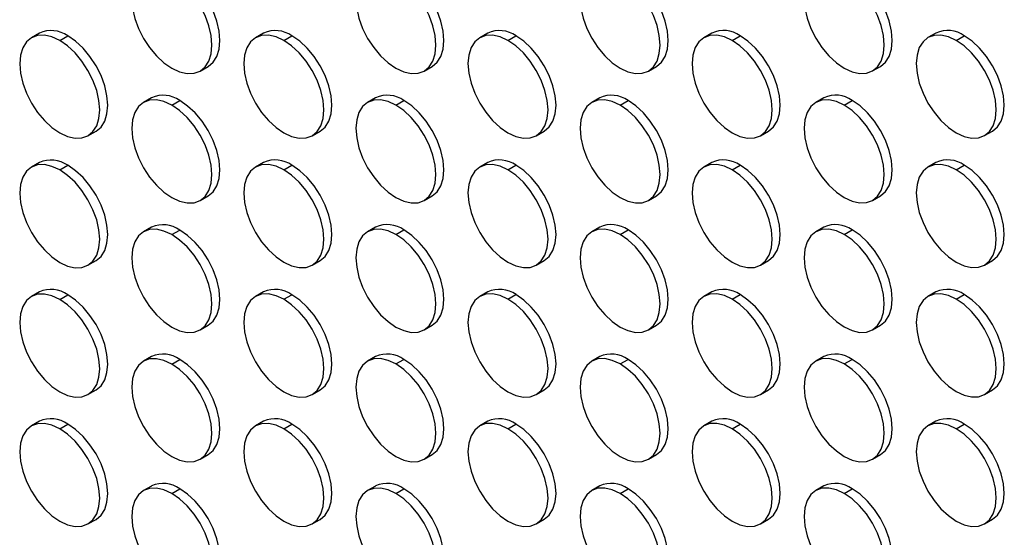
# Model space of a CAD drawing. Header units: millimetres. Extents: x 0 to 1956, y 0 to 1511.
# Tile 10 of 24: x 1471 to 1645, y 1007 to 1099. Entities that reach past the tile are written whole.
import ezdxf

# ---------------------------------------------------------------- set-up
doc = ezdxf.new("R2010")
doc.units = ezdxf.units.MM
doc.header["$LTSCALE"] = 7

msp = doc.modelspace()

# ---------------------------------------------------------------- linework, layer by layer
for p, q in [((1474.5, 1096.47), (1473.08, 1095.65)), ((1478.08, 1095.16), (1479.5, 1095.97)), ((1514.1, 1096.47), (1512.68, 1095.66)), ((1517.68, 1095.16), (1519.1, 1095.98)), ((1553.69, 1096.48), (1552.28, 1095.66)), ((1557.28, 1095.17), (1558.69, 1095.98)), ((1593.29, 1096.48), (1591.88, 1095.66)), ((1596.88, 1095.17), (1598.29, 1095.99)), ((1632.89, 1096.48), (1631.48, 1095.67)), ((1636.48, 1095.17), (1637.89, 1095.99)), ((1502.88, 1089.77), (1504.3, 1090.58)), ((1542.48, 1089.77), (1543.9, 1090.59)), ((1582.08, 1089.77), (1583.49, 1090.59)), ((1621.68, 1089.78), (1623.09, 1090.59)), ((1494.3, 1085.04), (1492.88, 1084.22)), ((1497.88, 1083.73), (1499.3, 1084.54)), ((1533.9, 1085.04), (1532.48, 1084.23)), ((1537.48, 1083.73), (1538.9, 1084.55)), ((1573.49, 1085.05), (1572.08, 1084.23)), ((1577.08, 1083.74), (1578.49, 1084.55)), ((1613.09, 1085.05), (1611.68, 1084.23)), ((1616.68, 1083.74), (1618.09, 1084.56)), ((1483.08, 1078.33), (1484.5, 1079.15)), ((1522.68, 1078.34), (1524.1, 1079.15)), ((1562.28, 1078.34), (1563.69, 1079.16)), ((1601.88, 1078.34), (1603.29, 1079.16)), ((1641.48, 1078.35), (1642.89, 1079.16)), ((1474.5, 1073.61), (1473.08, 1072.79)), ((1514.1, 1073.61), (1512.68, 1072.79)), ((1553.69, 1073.61), (1552.28, 1072.8)), ((1593.29, 1073.62), (1591.88, 1072.8)), ((1632.89, 1073.62), (1631.48, 1072.8)), ((1478.08, 1072.29), (1479.5, 1073.11)), ((1517.68, 1072.3), (1519.1, 1073.11)), ((1557.28, 1072.3), (1558.69, 1073.12)), ((1596.88, 1072.31), (1598.29, 1073.12)), ((1636.48, 1072.31), (1637.89, 1073.13)), ((1502.88, 1066.9), (1504.3, 1067.72)), ((1542.48, 1066.91), (1543.9, 1067.72)), ((1582.08, 1066.91), (1583.49, 1067.73)), ((1621.68, 1066.91), (1623.09, 1067.73)), ((1494.3, 1062.18), (1492.88, 1061.36)), ((1497.88, 1060.87), (1499.3, 1061.68)), ((1533.9, 1062.18), (1532.48, 1061.36)), ((1537.48, 1060.87), (1538.9, 1061.69)), ((1573.49, 1062.18), (1572.08, 1061.37)), ((1577.08, 1060.87), (1578.49, 1061.69)), ((1613.09, 1062.19), (1611.68, 1061.37)), ((1616.68, 1060.88), (1618.09, 1061.69)), ((1483.08, 1055.47), (1484.5, 1056.29)), ((1522.68, 1055.47), (1524.1, 1056.29)), ((1562.28, 1055.48), (1563.69, 1056.29)), ((1601.88, 1055.48), (1603.29, 1056.3)), ((1641.48, 1055.48), (1642.89, 1056.3)), ((1474.5, 1050.74), (1473.08, 1049.93)), ((1514.1, 1050.75), (1512.68, 1049.93)), ((1553.69, 1050.75), (1552.28, 1049.93)), ((1593.29, 1050.75), (1591.88, 1049.94)), ((1632.89, 1050.76), (1631.48, 1049.94)), ((1478.08, 1049.43), (1479.5, 1050.25)), ((1517.68, 1049.44), (1519.1, 1050.25)), ((1557.28, 1049.44), (1558.69, 1050.26)), ((1596.88, 1049.44), (1598.29, 1050.26)), ((1636.48, 1049.45), (1637.89, 1050.26)), ((1502.88, 1044.04), (1504.3, 1044.86)), ((1542.48, 1044.04), (1543.9, 1044.86)), ((1582.08, 1044.05), (1583.49, 1044.86)), ((1621.68, 1044.05), (1623.09, 1044.87)), ((1494.3, 1039.31), (1492.88, 1038.5)), ((1497.88, 1038), (1499.3, 1038.82)), ((1533.9, 1039.32), (1532.48, 1038.5)), ((1537.48, 1038.01), (1538.9, 1038.82)), ((1573.49, 1039.32), (1572.08, 1038.5)), ((1577.08, 1038.01), (1578.49, 1038.83)), ((1613.09, 1039.32), (1611.68, 1038.51)), ((1616.68, 1038.01), (1618.09, 1038.83)), ((1483.08, 1032.61), (1484.5, 1033.42)), ((1522.68, 1032.61), (1524.1, 1033.43)), ((1562.28, 1032.61), (1563.69, 1033.43)), ((1601.88, 1032.62), (1603.29, 1033.43)), ((1641.48, 1032.62), (1642.89, 1033.44)), ((1474.5, 1027.88), (1473.08, 1027.06)), ((1478.08, 1026.57), (1479.5, 1027.38)), ((1514.1, 1027.88), (1512.68, 1027.07)), ((1517.68, 1026.57), (1519.1, 1027.39)), ((1553.69, 1027.89), (1552.28, 1027.07)), ((1557.28, 1026.58), (1558.69, 1027.39)), ((1593.29, 1027.89), (1591.88, 1027.07)), ((1596.88, 1026.58), (1598.29, 1027.4)), ((1632.89, 1027.89), (1631.48, 1027.08)), ((1636.48, 1026.58), (1637.89, 1027.4)), ((1502.88, 1021.18), (1504.3, 1021.99)), ((1542.48, 1021.18), (1543.9, 1022)), ((1582.08, 1021.18), (1583.49, 1022)), ((1621.68, 1021.19), (1623.09, 1022)), ((1494.3, 1016.45), (1492.88, 1015.63)), ((1497.88, 1015.14), (1499.3, 1015.96)), ((1533.9, 1016.45), (1532.48, 1015.64)), ((1537.48, 1015.14), (1538.9, 1015.96)), ((1573.49, 1016.46), (1572.08, 1015.64)), ((1577.08, 1015.15), (1578.49, 1015.96)), ((1613.09, 1016.46), (1611.68, 1015.65)), ((1616.68, 1015.15), (1618.09, 1015.97)), ((1483.08, 1009.74), (1484.5, 1010.56)), ((1522.68, 1009.75), (1524.1, 1010.56)), ((1562.28, 1009.75), (1563.69, 1010.57)), ((1601.88, 1009.75), (1603.29, 1010.57)), ((1641.48, 1009.76), (1642.89, 1010.57))]:
    msp.add_line(p, q)
at = {"flags": 128}
for points in [[(1497.88, 1106.59), (1496.5, 1107.23), (1495.18, 1107.53), (1493.95, 1107.48), (1492.88, 1107.09), (1492, 1106.36), (1491.35, 1105.32), (1490.95, 1104.02), (1490.81, 1102.51), (1490.95, 1100.84), (1491.35, 1099.07), (1492, 1097.28), (1492.88, 1095.54), (1493.95, 1093.9), (1495.18, 1092.44), (1496.5, 1091.21), (1497.88, 1090.26)], [(1497.88, 1090.26), (1499.26, 1089.62), (1500.59, 1089.32), (1501.81, 1089.37), (1502.88, 1089.77), (1503.76, 1090.5), (1504.42, 1091.53), (1504.82, 1092.83), (1504.95, 1094.34), (1504.82, 1096.02), (1504.42, 1097.78), (1503.76, 1099.57), (1502.88, 1101.31), (1501.81, 1102.95), (1500.59, 1104.41), (1499.26, 1105.64), (1497.88, 1106.59)], [(1504.3, 1090.58), (1504.3, 1090.58), (1505.18, 1091.31), (1505.83, 1092.35), (1506.23, 1093.65), (1506.37, 1095.16), (1506.23, 1096.83), (1505.83, 1098.6), (1505.18, 1100.38), (1504.3, 1102.13), (1503.23, 1103.76), (1502, 1105.22), (1500.68, 1106.45), (1499.3, 1107.41)], [(1537.48, 1106.6), (1536.1, 1107.23), (1534.78, 1107.54), (1533.55, 1107.49), (1532.48, 1107.09), (1531.6, 1106.36), (1530.95, 1105.33), (1530.55, 1104.03), (1530.41, 1102.51), (1530.55, 1100.84), (1530.95, 1099.08), (1531.6, 1097.29), (1532.48, 1095.54), (1533.55, 1093.91), (1534.78, 1092.45), (1536.1, 1091.22), (1537.48, 1090.26)], [(1537.48, 1090.26), (1538.86, 1089.62), (1540.19, 1089.32), (1541.41, 1089.37), (1542.48, 1089.77), (1543.36, 1090.5), (1544.01, 1091.53), (1544.42, 1092.83), (1544.55, 1094.35), (1544.42, 1096.02), (1544.01, 1097.78), (1543.36, 1099.57), (1542.48, 1101.32), (1541.41, 1102.95), (1540.19, 1104.41), (1538.86, 1105.64), (1537.48, 1106.6)], [(1543.9, 1090.59), (1543.9, 1090.59), (1544.77, 1091.32), (1545.43, 1092.35), (1545.83, 1093.65), (1545.97, 1095.16), (1545.83, 1096.84), (1545.43, 1098.6), (1544.77, 1100.39), (1543.9, 1102.13), (1542.82, 1103.77), (1541.6, 1105.23), (1540.27, 1106.46), (1538.9, 1107.41)], [(1577.08, 1106.6), (1575.7, 1107.24), (1574.37, 1107.54), (1573.15, 1107.49), (1572.08, 1107.09), (1571.2, 1106.36), (1570.55, 1105.33), (1570.14, 1104.03), (1570.01, 1102.52), (1570.14, 1100.84), (1570.55, 1099.08), (1571.2, 1097.29), (1572.08, 1095.55), (1573.15, 1093.91), (1574.37, 1092.45), (1575.7, 1091.22), (1577.08, 1090.27)], [(1577.08, 1090.27), (1578.46, 1089.63), (1579.79, 1089.33), (1581.01, 1089.38), (1582.08, 1089.77), (1582.96, 1090.5), (1583.61, 1091.54), (1584.01, 1092.84), (1584.15, 1094.35), (1584.01, 1096.02), (1583.61, 1097.79), (1582.96, 1099.58), (1582.08, 1101.32), (1581.01, 1102.95), (1579.79, 1104.42), (1578.46, 1105.65), (1577.08, 1106.6)], [(1583.49, 1090.59), (1583.49, 1090.59), (1584.37, 1091.32), (1585.03, 1092.35), (1585.43, 1093.65), (1585.56, 1095.17), (1585.43, 1096.84), (1585.03, 1098.6), (1584.37, 1100.39), (1583.49, 1102.14), (1582.42, 1103.77), (1581.2, 1105.23), (1579.87, 1106.46), (1578.49, 1107.42)], [(1616.68, 1106.6), (1615.3, 1107.24), (1613.97, 1107.54), (1612.75, 1107.49), (1611.68, 1107.1), (1610.8, 1106.37), (1610.14, 1105.33), (1609.74, 1104.03), (1609.61, 1102.52), (1609.74, 1100.85), (1610.14, 1099.08), (1610.8, 1097.29), (1611.68, 1095.55), (1612.75, 1093.92), (1613.97, 1092.46), (1615.3, 1091.22), (1616.68, 1090.27)], [(1616.68, 1090.27), (1618.06, 1089.63), (1619.38, 1089.33), (1620.61, 1089.38), (1621.68, 1089.78), (1622.56, 1090.51), (1623.21, 1091.54), (1623.61, 1092.84), (1623.75, 1094.36), (1623.61, 1096.03), (1623.21, 1097.79), (1622.56, 1099.58), (1621.68, 1101.32), (1620.61, 1102.96), (1619.38, 1104.42), (1618.06, 1105.65), (1616.68, 1106.6)], [(1623.09, 1090.59), (1623.09, 1090.59), (1623.97, 1091.32), (1624.62, 1092.36), (1625.03, 1093.66), (1625.16, 1095.17), (1625.03, 1096.84), (1624.62, 1098.61), (1623.97, 1100.4), (1623.09, 1102.14), (1622.02, 1103.77), (1620.8, 1105.24), (1619.47, 1106.47), (1618.09, 1107.42)], [(1478.08, 1095.16), (1476.7, 1095.8), (1475.38, 1096.1), (1474.16, 1096.05), (1473.08, 1095.65), (1472.2, 1094.92), (1471.55, 1093.89), (1471.15, 1092.59), (1471.01, 1091.07), (1471.15, 1089.4), (1471.55, 1087.64), (1472.2, 1085.85), (1473.08, 1084.11), (1474.16, 1082.47), (1475.38, 1081.01), (1476.7, 1079.78), (1478.08, 1078.83)], [(1484.5, 1079.15), (1484.5, 1079.15), (1485.38, 1079.88), (1486.03, 1080.91), (1486.43, 1082.21), (1486.57, 1083.73), (1486.43, 1085.4), (1486.03, 1087.16), (1485.38, 1088.95), (1484.5, 1090.7), (1483.43, 1092.33), (1482.2, 1093.79), (1480.88, 1095.02), (1479.5, 1095.97)], [(1517.68, 1095.16), (1516.3, 1095.8), (1514.98, 1096.1), (1513.75, 1096.05), (1512.68, 1095.66), (1511.8, 1094.93), (1511.15, 1093.89), (1510.75, 1092.59), (1510.61, 1091.08), (1510.75, 1089.41), (1511.15, 1087.64), (1511.8, 1085.85), (1512.68, 1084.11), (1513.75, 1082.47), (1514.98, 1081.01), (1516.3, 1079.78), (1517.68, 1078.83)], [(1524.1, 1079.15), (1524.1, 1079.15), (1524.98, 1079.88), (1525.63, 1080.92), (1526.03, 1082.22), (1526.17, 1083.73), (1526.03, 1085.4), (1525.63, 1087.17), (1524.98, 1088.95), (1524.1, 1090.7), (1523.02, 1092.33), (1521.8, 1093.79), (1520.48, 1095.02), (1519.1, 1095.98)], [(1557.28, 1095.17), (1555.9, 1095.8), (1554.57, 1096.11), (1553.35, 1096.06), (1552.28, 1095.66), (1551.4, 1094.93), (1550.75, 1093.9), (1550.34, 1092.6), (1550.21, 1091.08), (1550.34, 1089.41), (1550.75, 1087.65), (1551.4, 1085.86), (1552.28, 1084.11), (1553.35, 1082.48), (1554.57, 1081.02), (1555.9, 1079.79), (1557.28, 1078.83)], [(1563.69, 1079.16), (1563.69, 1079.16), (1564.57, 1079.89), (1565.23, 1080.92), (1565.63, 1082.22), (1565.77, 1083.73), (1565.63, 1085.41), (1565.23, 1087.17), (1564.57, 1088.96), (1563.69, 1090.7), (1562.62, 1092.34), (1561.4, 1093.8), (1560.07, 1095.03), (1558.69, 1095.98)], [(1596.88, 1095.17), (1595.5, 1095.81), (1594.17, 1096.11), (1592.95, 1096.06), (1591.88, 1095.66), (1591, 1094.93), (1590.35, 1093.9), (1589.94, 1092.6), (1589.81, 1091.09), (1589.94, 1089.41), (1590.35, 1087.65), (1591, 1085.86), (1591.88, 1084.12), (1592.95, 1082.48), (1594.17, 1081.02), (1595.5, 1079.79), (1596.88, 1078.84)], [(1603.29, 1079.16), (1603.29, 1079.16), (1604.17, 1079.89), (1604.83, 1080.92), (1605.23, 1082.22), (1605.36, 1083.74), (1605.23, 1085.41), (1604.83, 1087.17), (1604.17, 1088.96), (1603.29, 1090.71), (1602.22, 1092.34), (1601, 1093.8), (1599.67, 1095.03), (1598.29, 1095.99)], [(1636.48, 1095.17), (1635.1, 1095.81), (1633.77, 1096.11), (1632.55, 1096.06), (1631.48, 1095.67), (1630.6, 1094.94), (1629.94, 1093.9), (1629.54, 1092.6), (1629.41, 1091.09), (1629.54, 1089.42), (1629.94, 1087.65), (1630.6, 1085.87), (1631.48, 1084.12), (1632.55, 1082.49), (1633.77, 1081.03), (1635.1, 1079.8), (1636.48, 1078.84)], [(1642.89, 1079.16), (1642.89, 1079.16), (1643.77, 1079.89), (1644.42, 1080.93), (1644.83, 1082.23), (1644.96, 1083.74), (1644.83, 1085.41), (1644.42, 1087.18), (1643.77, 1088.97), (1642.89, 1090.71), (1641.82, 1092.35), (1640.6, 1093.81), (1639.27, 1095.04), (1637.89, 1095.99)], [(1478.08, 1078.83), (1479.46, 1078.19), (1480.79, 1077.89), (1482.01, 1077.94), (1483.08, 1078.33), (1483.96, 1079.06), (1484.62, 1080.1), (1485.02, 1081.4), (1485.16, 1082.91), (1485.02, 1084.58), (1484.62, 1086.35), (1483.96, 1088.13), (1483.08, 1089.88), (1482.01, 1091.51), (1480.79, 1092.97), (1479.46, 1094.2), (1478.08, 1095.16)], [(1517.68, 1078.83), (1519.06, 1078.19), (1520.39, 1077.89), (1521.61, 1077.94), (1522.68, 1078.34), (1523.56, 1079.07), (1524.22, 1080.1), (1524.62, 1081.4), (1524.75, 1082.91), (1524.62, 1084.59), (1524.22, 1086.35), (1523.56, 1088.14), (1522.68, 1089.88), (1521.61, 1091.52), (1520.39, 1092.98), (1519.06, 1094.21), (1517.68, 1095.16)], [(1557.28, 1078.83), (1558.66, 1078.2), (1559.99, 1077.89), (1561.21, 1077.94), (1562.28, 1078.34), (1563.16, 1079.07), (1563.81, 1080.1), (1564.22, 1081.4), (1564.35, 1082.92), (1564.22, 1084.59), (1563.81, 1086.35), (1563.16, 1088.14), (1562.28, 1089.89), (1561.21, 1091.52), (1559.99, 1092.98), (1558.66, 1094.21), (1557.28, 1095.17)], [(1596.88, 1078.84), (1598.26, 1078.2), (1599.58, 1077.9), (1600.81, 1077.95), (1601.88, 1078.34), (1602.76, 1079.07), (1603.41, 1080.11), (1603.81, 1081.41), (1603.95, 1082.92), (1603.81, 1084.59), (1603.41, 1086.36), (1602.76, 1088.15), (1601.88, 1089.89), (1600.81, 1091.53), (1599.58, 1092.99), (1598.26, 1094.22), (1596.88, 1095.17)], [(1636.48, 1078.84), (1637.86, 1078.2), (1639.18, 1077.9), (1640.4, 1077.95), (1641.48, 1078.35), (1642.36, 1079.08), (1643.01, 1080.11), (1643.41, 1081.41), (1643.55, 1082.93), (1643.41, 1084.6), (1643.01, 1086.36), (1642.36, 1088.15), (1641.48, 1089.89), (1640.4, 1091.53), (1639.18, 1092.99), (1637.86, 1094.22), (1636.48, 1095.17)], [(1497.88, 1083.73), (1496.5, 1084.37), (1495.18, 1084.67), (1493.95, 1084.62), (1492.88, 1084.22), (1492, 1083.49), (1491.35, 1082.46), (1490.95, 1081.16), (1490.81, 1079.64), (1490.95, 1077.97), (1491.35, 1076.21), (1492, 1074.42), (1492.88, 1072.68), (1493.95, 1071.04), (1495.18, 1069.58), (1496.5, 1068.35), (1497.88, 1067.4)], [(1497.88, 1067.4), (1499.26, 1066.76), (1500.59, 1066.46), (1501.81, 1066.51), (1502.88, 1066.9), (1503.76, 1067.63), (1504.42, 1068.67), (1504.82, 1069.97), (1504.95, 1071.48), (1504.82, 1073.15), (1504.42, 1074.92), (1503.76, 1076.71), (1502.88, 1078.45), (1501.81, 1080.08), (1500.59, 1081.54), (1499.26, 1082.77), (1497.88, 1083.73)], [(1504.3, 1067.72), (1504.3, 1067.72), (1505.18, 1068.45), (1505.83, 1069.48), (1506.23, 1070.78), (1506.37, 1072.3), (1506.23, 1073.97), (1505.83, 1075.73), (1505.18, 1077.52), (1504.3, 1079.27), (1503.23, 1080.9), (1502, 1082.36), (1500.68, 1083.59), (1499.3, 1084.54)], [(1537.48, 1083.73), (1536.1, 1084.37), (1534.78, 1084.67), (1533.55, 1084.62), (1532.48, 1084.23), (1531.6, 1083.5), (1530.95, 1082.46), (1530.55, 1081.16), (1530.41, 1079.65), (1530.55, 1077.98), (1530.95, 1076.21), (1531.6, 1074.42), (1532.48, 1072.68), (1533.55, 1071.05), (1534.78, 1069.58), (1536.1, 1068.35), (1537.48, 1067.4)], [(1537.48, 1067.4), (1538.86, 1066.76), (1540.19, 1066.46), (1541.41, 1066.51), (1542.48, 1066.91), (1543.36, 1067.64), (1544.01, 1068.67), (1544.42, 1069.97), (1544.55, 1071.48), (1544.42, 1073.16), (1544.01, 1074.92), (1543.36, 1076.71), (1542.48, 1078.45), (1541.41, 1080.09), (1540.19, 1081.55), (1538.86, 1082.78), (1537.48, 1083.73)], [(1543.9, 1067.72), (1543.9, 1067.72), (1544.77, 1068.45), (1545.43, 1069.49), (1545.83, 1070.79), (1545.97, 1072.3), (1545.83, 1073.97), (1545.43, 1075.74), (1544.77, 1077.53), (1543.9, 1079.27), (1542.82, 1080.9), (1541.6, 1082.36), (1540.27, 1083.6), (1538.9, 1084.55)], [(1577.08, 1083.74), (1575.7, 1084.38), (1574.37, 1084.68), (1573.15, 1084.63), (1572.08, 1084.23), (1571.2, 1083.5), (1570.55, 1082.47), (1570.14, 1081.17), (1570.01, 1079.65), (1570.14, 1077.98), (1570.55, 1076.22), (1571.2, 1074.43), (1572.08, 1072.68), (1573.15, 1071.05), (1574.37, 1069.59), (1575.7, 1068.36), (1577.08, 1067.4)], [(1577.08, 1067.4), (1578.46, 1066.77), (1579.79, 1066.46), (1581.01, 1066.51), (1582.08, 1066.91), (1582.96, 1067.64), (1583.61, 1068.67), (1584.01, 1069.97), (1584.15, 1071.49), (1584.01, 1073.16), (1583.61, 1074.92), (1582.96, 1076.71), (1582.08, 1078.46), (1581.01, 1080.09), (1579.79, 1081.55), (1578.46, 1082.78), (1577.08, 1083.74)], [(1583.49, 1067.73), (1583.49, 1067.73), (1584.37, 1068.46), (1585.03, 1069.49), (1585.43, 1070.79), (1585.56, 1072.3), (1585.43, 1073.98), (1585.03, 1075.74), (1584.37, 1077.53), (1583.49, 1079.27), (1582.42, 1080.91), (1581.2, 1082.37), (1579.87, 1083.6), (1578.49, 1084.55)], [(1616.68, 1083.74), (1615.3, 1084.38), (1613.97, 1084.68), (1612.75, 1084.63), (1611.68, 1084.23), (1610.8, 1083.5), (1610.14, 1082.47), (1609.74, 1081.17), (1609.61, 1079.66), (1609.74, 1077.98), (1610.14, 1076.22), (1610.8, 1074.43), (1611.68, 1072.69), (1612.75, 1071.05), (1613.97, 1069.59), (1615.3, 1068.36), (1616.68, 1067.41)], [(1616.68, 1067.41), (1618.06, 1066.77), (1619.38, 1066.47), (1620.61, 1066.52), (1621.68, 1066.91), (1622.56, 1067.64), (1623.21, 1068.68), (1623.61, 1069.98), (1623.75, 1071.49), (1623.61, 1073.16), (1623.21, 1074.93), (1622.56, 1076.72), (1621.68, 1078.46), (1620.61, 1080.1), (1619.38, 1081.56), (1618.06, 1082.79), (1616.68, 1083.74)], [(1623.09, 1067.73), (1623.09, 1067.73), (1623.97, 1068.46), (1624.62, 1069.49), (1625.03, 1070.79), (1625.16, 1072.31), (1625.03, 1073.98), (1624.62, 1075.74), (1623.97, 1077.53), (1623.09, 1079.28), (1622.02, 1080.91), (1620.8, 1082.37), (1619.47, 1083.6), (1618.09, 1084.56)], [(1478.08, 1072.29), (1476.7, 1072.93), (1475.38, 1073.24), (1474.16, 1073.19), (1473.08, 1072.79), (1472.2, 1072.06), (1471.55, 1071.03), (1471.15, 1069.73), (1471.01, 1068.21), (1471.15, 1066.54), (1471.55, 1064.78), (1472.2, 1062.99), (1473.08, 1061.24), (1474.16, 1059.61), (1475.38, 1058.15), (1476.7, 1056.92), (1478.08, 1055.96)], [(1478.08, 1055.96), (1479.46, 1055.32), (1480.79, 1055.02), (1482.01, 1055.07), (1483.08, 1055.47), (1483.96, 1056.2), (1484.62, 1057.23), (1485.02, 1058.53), (1485.16, 1060.05), (1485.02, 1061.72), (1484.62, 1063.48), (1483.96, 1065.27), (1483.08, 1067.02), (1482.01, 1068.65), (1480.79, 1070.11), (1479.46, 1071.34), (1478.08, 1072.29)], [(1484.5, 1056.29), (1484.5, 1056.29), (1485.38, 1057.02), (1486.03, 1058.05), (1486.43, 1059.35), (1486.57, 1060.86), (1486.43, 1062.54), (1486.03, 1064.3), (1485.38, 1066.09), (1484.5, 1067.83), (1483.43, 1069.47), (1482.2, 1070.93), (1480.88, 1072.16), (1479.5, 1073.11)], [(1517.68, 1072.3), (1516.3, 1072.94), (1514.98, 1073.24), (1513.75, 1073.19), (1512.68, 1072.79), (1511.8, 1072.06), (1511.15, 1071.03), (1510.75, 1069.73), (1510.61, 1068.22), (1510.75, 1066.54), (1511.15, 1064.78), (1511.8, 1062.99), (1512.68, 1061.25), (1513.75, 1059.61), (1514.98, 1058.15), (1516.3, 1056.92), (1517.68, 1055.97)], [(1517.68, 1055.97), (1519.06, 1055.33), (1520.39, 1055.03), (1521.61, 1055.08), (1522.68, 1055.47), (1523.56, 1056.2), (1524.22, 1057.24), (1524.62, 1058.54), (1524.75, 1060.05), (1524.62, 1061.72), (1524.22, 1063.49), (1523.56, 1065.28), (1522.68, 1067.02), (1521.61, 1068.65), (1520.39, 1070.11), (1519.06, 1071.35), (1517.68, 1072.3)], [(1524.1, 1056.29), (1524.1, 1056.29), (1524.98, 1057.02), (1525.63, 1058.05), (1526.03, 1059.35), (1526.17, 1060.87), (1526.03, 1062.54), (1525.63, 1064.3), (1524.98, 1066.09), (1524.1, 1067.84), (1523.02, 1069.47), (1521.8, 1070.93), (1520.48, 1072.16), (1519.1, 1073.11)], [(1557.28, 1072.3), (1555.9, 1072.94), (1554.57, 1073.24), (1553.35, 1073.19), (1552.28, 1072.8), (1551.4, 1072.07), (1550.75, 1071.03), (1550.34, 1069.73), (1550.21, 1068.22), (1550.34, 1066.55), (1550.75, 1064.78), (1551.4, 1062.99), (1552.28, 1061.25), (1553.35, 1059.62), (1554.57, 1058.16), (1555.9, 1056.92), (1557.28, 1055.97)], [(1557.28, 1055.97), (1558.66, 1055.33), (1559.99, 1055.03), (1561.21, 1055.08), (1562.28, 1055.48), (1563.16, 1056.21), (1563.81, 1057.24), (1564.22, 1058.54), (1564.35, 1060.05), (1564.22, 1061.73), (1563.81, 1063.49), (1563.16, 1065.28), (1562.28, 1067.02), (1561.21, 1068.66), (1559.99, 1070.12), (1558.66, 1071.35), (1557.28, 1072.3)], [(1563.69, 1056.29), (1563.69, 1056.29), (1564.57, 1057.02), (1565.23, 1058.06), (1565.63, 1059.36), (1565.77, 1060.87), (1565.63, 1062.54), (1565.23, 1064.31), (1564.57, 1066.1), (1563.69, 1067.84), (1562.62, 1069.47), (1561.4, 1070.93), (1560.07, 1072.17), (1558.69, 1073.12)], [(1596.88, 1072.31), (1595.5, 1072.95), (1594.17, 1073.25), (1592.95, 1073.2), (1591.88, 1072.8), (1591, 1072.07), (1590.35, 1071.04), (1589.94, 1069.74), (1589.81, 1068.22), (1589.94, 1066.55), (1590.35, 1064.79), (1591, 1063), (1591.88, 1061.25), (1592.95, 1059.62), (1594.17, 1058.16), (1595.5, 1056.93), (1596.88, 1055.98)], [(1596.88, 1055.98), (1598.26, 1055.34), (1599.58, 1055.03), (1600.81, 1055.08), (1601.88, 1055.48), (1602.76, 1056.21), (1603.41, 1057.24), (1603.81, 1058.54), (1603.95, 1060.06), (1603.81, 1061.73), (1603.41, 1063.49), (1602.76, 1065.28), (1601.88, 1067.03), (1600.81, 1068.66), (1599.58, 1070.12), (1598.26, 1071.35), (1596.88, 1072.31)], [(1603.29, 1056.3), (1603.29, 1056.3), (1604.17, 1057.03), (1604.83, 1058.06), (1605.23, 1059.36), (1605.36, 1060.87), (1605.23, 1062.55), (1604.83, 1064.31), (1604.17, 1066.1), (1603.29, 1067.84), (1602.22, 1069.48), (1601, 1070.94), (1599.67, 1072.17), (1598.29, 1073.12)], [(1636.48, 1072.31), (1635.1, 1072.95), (1633.77, 1073.25), (1632.55, 1073.2), (1631.48, 1072.8), (1630.6, 1072.07), (1629.94, 1071.04), (1629.54, 1069.74), (1629.41, 1068.23), (1629.54, 1066.55), (1629.94, 1064.79), (1630.6, 1063), (1631.48, 1061.26), (1632.55, 1059.62), (1633.77, 1058.16), (1635.1, 1056.93), (1636.48, 1055.98)], [(1636.48, 1055.98), (1637.86, 1055.34), (1639.18, 1055.04), (1640.4, 1055.09), (1641.48, 1055.48), (1642.36, 1056.21), (1643.01, 1057.25), (1643.41, 1058.55), (1643.55, 1060.06), (1643.41, 1061.73), (1643.01, 1063.5), (1642.36, 1065.29), (1641.48, 1067.03), (1640.4, 1068.67), (1639.18, 1070.13), (1637.86, 1071.36), (1636.48, 1072.31)], [(1642.89, 1056.3), (1642.89, 1056.3), (1643.77, 1057.03), (1644.42, 1058.06), (1644.83, 1059.36), (1644.96, 1060.88), (1644.83, 1062.55), (1644.42, 1064.31), (1643.77, 1066.1), (1642.89, 1067.85), (1641.82, 1069.48), (1640.6, 1070.94), (1639.27, 1072.17), (1637.89, 1073.13)], [(1497.88, 1060.87), (1496.5, 1061.5), (1495.18, 1061.81), (1493.95, 1061.76), (1492.88, 1061.36), (1492, 1060.63), (1491.35, 1059.6), (1490.95, 1058.3), (1490.81, 1056.78), (1490.95, 1055.11), (1491.35, 1053.35), (1492, 1051.56), (1492.88, 1049.81), (1493.95, 1048.18), (1495.18, 1046.72), (1496.5, 1045.49), (1497.88, 1044.53)], [(1504.3, 1044.86), (1504.3, 1044.86), (1505.18, 1045.59), (1505.83, 1046.62), (1506.23, 1047.92), (1506.37, 1049.43), (1506.23, 1051.11), (1505.83, 1052.87), (1505.18, 1054.66), (1504.3, 1056.4), (1503.23, 1058.04), (1502, 1059.5), (1500.68, 1060.73), (1499.3, 1061.68)], [(1537.48, 1060.87), (1536.1, 1061.51), (1534.78, 1061.81), (1533.55, 1061.76), (1532.48, 1061.36), (1531.6, 1060.63), (1530.95, 1059.6), (1530.55, 1058.3), (1530.41, 1056.79), (1530.55, 1055.11), (1530.95, 1053.35), (1531.6, 1051.56), (1532.48, 1049.82), (1533.55, 1048.18), (1534.78, 1046.72), (1536.1, 1045.49), (1537.48, 1044.54)], [(1543.9, 1044.86), (1543.9, 1044.86), (1544.77, 1045.59), (1545.43, 1046.62), (1545.83, 1047.92), (1545.97, 1049.44), (1545.83, 1051.11), (1545.43, 1052.87), (1544.77, 1054.66), (1543.9, 1056.41), (1542.82, 1058.04), (1541.6, 1059.5), (1540.27, 1060.73), (1538.9, 1061.69)], [(1577.08, 1060.87), (1575.7, 1061.51), (1574.37, 1061.81), (1573.15, 1061.76), (1572.08, 1061.37), (1571.2, 1060.64), (1570.55, 1059.6), (1570.14, 1058.3), (1570.01, 1056.79), (1570.14, 1055.12), (1570.55, 1053.35), (1571.2, 1051.56), (1572.08, 1049.82), (1573.15, 1048.19), (1574.37, 1046.73), (1575.7, 1045.49), (1577.08, 1044.54)], [(1583.49, 1044.86), (1583.49, 1044.86), (1584.37, 1045.59), (1585.03, 1046.63), (1585.43, 1047.93), (1585.56, 1049.44), (1585.43, 1051.11), (1585.03, 1052.88), (1584.37, 1054.67), (1583.49, 1056.41), (1582.42, 1058.04), (1581.2, 1059.51), (1579.87, 1060.74), (1578.49, 1061.69)], [(1616.68, 1060.88), (1615.3, 1061.52), (1613.97, 1061.82), (1612.75, 1061.77), (1611.68, 1061.37), (1610.8, 1060.64), (1610.14, 1059.61), (1609.74, 1058.31), (1609.61, 1056.79), (1609.74, 1055.12), (1610.14, 1053.36), (1610.8, 1051.57), (1611.68, 1049.82), (1612.75, 1048.19), (1613.97, 1046.73), (1615.3, 1045.5), (1616.68, 1044.55)], [(1623.09, 1044.87), (1623.09, 1044.87), (1623.97, 1045.6), (1624.62, 1046.63), (1625.03, 1047.93), (1625.16, 1049.45), (1625.03, 1051.12), (1624.62, 1052.88), (1623.97, 1054.67), (1623.09, 1056.41), (1622.02, 1058.05), (1620.8, 1059.51), (1619.47, 1060.74), (1618.09, 1061.69)], [(1497.88, 1044.53), (1499.26, 1043.89), (1500.59, 1043.59), (1501.81, 1043.64), (1502.88, 1044.04), (1503.76, 1044.77), (1504.42, 1045.8), (1504.82, 1047.1), (1504.95, 1048.62), (1504.82, 1050.29), (1504.42, 1052.05), (1503.76, 1053.84), (1502.88, 1055.59), (1501.81, 1057.22), (1500.59, 1058.68), (1499.26, 1059.91), (1497.88, 1060.87)], [(1537.48, 1044.54), (1538.86, 1043.9), (1540.19, 1043.6), (1541.41, 1043.65), (1542.48, 1044.04), (1543.36, 1044.77), (1544.01, 1045.81), (1544.42, 1047.11), (1544.55, 1048.62), (1544.42, 1050.29), (1544.01, 1052.06), (1543.36, 1053.85), (1542.48, 1055.59), (1541.41, 1057.22), (1540.19, 1058.69), (1538.86, 1059.92), (1537.48, 1060.87)], [(1577.08, 1044.54), (1578.46, 1043.9), (1579.79, 1043.6), (1581.01, 1043.65), (1582.08, 1044.05), (1582.96, 1044.78), (1583.61, 1045.81), (1584.01, 1047.11), (1584.15, 1048.63), (1584.01, 1050.3), (1583.61, 1052.06), (1582.96, 1053.85), (1582.08, 1055.59), (1581.01, 1057.23), (1579.79, 1058.69), (1578.46, 1059.92), (1577.08, 1060.87)], [(1616.68, 1044.55), (1618.06, 1043.91), (1619.38, 1043.6), (1620.61, 1043.65), (1621.68, 1044.05), (1622.56, 1044.78), (1623.21, 1045.81), (1623.61, 1047.11), (1623.75, 1048.63), (1623.61, 1050.3), (1623.21, 1052.06), (1622.56, 1053.85), (1621.68, 1055.6), (1620.61, 1057.23), (1619.38, 1058.69), (1618.06, 1059.92), (1616.68, 1060.88)], [(1478.08, 1049.43), (1476.7, 1050.07), (1475.38, 1050.37), (1474.16, 1050.32), (1473.08, 1049.93), (1472.2, 1049.2), (1471.55, 1048.16), (1471.15, 1046.86), (1471.01, 1045.35), (1471.15, 1043.68), (1471.55, 1041.91), (1472.2, 1040.12), (1473.08, 1038.38), (1474.16, 1036.74), (1475.38, 1035.28), (1476.7, 1034.05), (1478.08, 1033.1)], [(1478.08, 1033.1), (1479.46, 1032.46), (1480.79, 1032.16), (1482.01, 1032.21), (1483.08, 1032.61), (1483.96, 1033.34), (1484.62, 1034.37), (1485.02, 1035.67), (1485.16, 1037.18), (1485.02, 1038.86), (1484.62, 1040.62), (1483.96, 1042.41), (1483.08, 1044.15), (1482.01, 1045.79), (1480.79, 1047.25), (1479.46, 1048.48), (1478.08, 1049.43)], [(1484.5, 1033.42), (1484.5, 1033.42), (1485.38, 1034.15), (1486.03, 1035.19), (1486.43, 1036.49), (1486.57, 1038), (1486.43, 1039.67), (1486.03, 1041.44), (1485.38, 1043.22), (1484.5, 1044.97), (1483.43, 1046.6), (1482.2, 1048.06), (1480.88, 1049.29), (1479.5, 1050.25)], [(1517.68, 1049.44), (1516.3, 1050.07), (1514.98, 1050.38), (1513.75, 1050.33), (1512.68, 1049.93), (1511.8, 1049.2), (1511.15, 1048.17), (1510.75, 1046.87), (1510.61, 1045.35), (1510.75, 1043.68), (1511.15, 1041.92), (1511.8, 1040.13), (1512.68, 1038.38), (1513.75, 1036.75), (1514.98, 1035.29), (1516.3, 1034.06), (1517.68, 1033.1)], [(1517.68, 1033.1), (1519.06, 1032.47), (1520.39, 1032.16), (1521.61, 1032.21), (1522.68, 1032.61), (1523.56, 1033.34), (1524.22, 1034.37), (1524.62, 1035.67), (1524.75, 1037.19), (1524.62, 1038.86), (1524.22, 1040.62), (1523.56, 1042.41), (1522.68, 1044.16), (1521.61, 1045.79), (1520.39, 1047.25), (1519.06, 1048.48), (1517.68, 1049.44)], [(1524.1, 1033.43), (1524.1, 1033.43), (1524.98, 1034.16), (1525.63, 1035.19), (1526.03, 1036.49), (1526.17, 1038), (1526.03, 1039.68), (1525.63, 1041.44), (1524.98, 1043.23), (1524.1, 1044.97), (1523.02, 1046.61), (1521.8, 1048.07), (1520.48, 1049.3), (1519.1, 1050.25)], [(1557.28, 1049.44), (1555.9, 1050.08), (1554.57, 1050.38), (1553.35, 1050.33), (1552.28, 1049.93), (1551.4, 1049.2), (1550.75, 1048.17), (1550.34, 1046.87), (1550.21, 1045.36), (1550.34, 1043.68), (1550.75, 1041.92), (1551.4, 1040.13), (1552.28, 1038.39), (1553.35, 1036.75), (1554.57, 1035.29), (1555.9, 1034.06), (1557.28, 1033.11)], [(1557.28, 1033.11), (1558.66, 1032.47), (1559.99, 1032.17), (1561.21, 1032.22), (1562.28, 1032.61), (1563.16, 1033.34), (1563.81, 1034.38), (1564.22, 1035.68), (1564.35, 1037.19), (1564.22, 1038.86), (1563.81, 1040.63), (1563.16, 1042.42), (1562.28, 1044.16), (1561.21, 1045.8), (1559.99, 1047.26), (1558.66, 1048.49), (1557.28, 1049.44)], [(1563.69, 1033.43), (1563.69, 1033.43), (1564.57, 1034.16), (1565.23, 1035.19), (1565.63, 1036.49), (1565.77, 1038.01), (1565.63, 1039.68), (1565.23, 1041.44), (1564.57, 1043.23), (1563.69, 1044.98), (1562.62, 1046.61), (1561.4, 1048.07), (1560.07, 1049.3), (1558.69, 1050.26)], [(1596.88, 1049.44), (1595.5, 1050.08), (1594.17, 1050.38), (1592.95, 1050.33), (1591.88, 1049.94), (1591, 1049.21), (1590.35, 1048.17), (1589.94, 1046.87), (1589.81, 1045.36), (1589.94, 1043.69), (1590.35, 1041.92), (1591, 1040.14), (1591.88, 1038.39), (1592.95, 1036.76), (1594.17, 1035.3), (1595.5, 1034.07), (1596.88, 1033.11)], [(1596.88, 1033.11), (1598.26, 1032.47), (1599.58, 1032.17), (1600.81, 1032.22), (1601.88, 1032.62), (1602.76, 1033.35), (1603.41, 1034.38), (1603.81, 1035.68), (1603.95, 1037.2), (1603.81, 1038.87), (1603.41, 1040.63), (1602.76, 1042.42), (1601.88, 1044.16), (1600.81, 1045.8), (1599.58, 1047.26), (1598.26, 1048.49), (1596.88, 1049.44)], [(1603.29, 1033.43), (1603.29, 1033.43), (1604.17, 1034.16), (1604.83, 1035.2), (1605.23, 1036.5), (1605.36, 1038.01), (1605.23, 1039.68), (1604.83, 1041.45), (1604.17, 1043.24), (1603.29, 1044.98), (1602.22, 1046.62), (1601, 1048.08), (1599.67, 1049.31), (1598.29, 1050.26)], [(1636.48, 1049.45), (1635.1, 1050.09), (1633.77, 1050.39), (1632.55, 1050.34), (1631.48, 1049.94), (1630.6, 1049.21), (1629.94, 1048.18), (1629.54, 1046.88), (1629.41, 1045.36), (1629.54, 1043.69), (1629.94, 1041.93), (1630.6, 1040.14), (1631.48, 1038.39), (1632.55, 1036.76), (1633.77, 1035.3), (1635.1, 1034.07), (1636.48, 1033.12)], [(1636.48, 1033.12), (1637.86, 1032.48), (1639.18, 1032.18), (1640.4, 1032.22), (1641.48, 1032.62), (1642.36, 1033.35), (1643.01, 1034.39), (1643.41, 1035.68), (1643.55, 1037.2), (1643.41, 1038.87), (1643.01, 1040.63), (1642.36, 1042.42), (1641.48, 1044.17), (1640.4, 1045.8), (1639.18, 1047.26), (1637.86, 1048.49), (1636.48, 1049.45)], [(1642.89, 1033.44), (1642.89, 1033.44), (1643.77, 1034.17), (1644.42, 1035.2), (1644.83, 1036.5), (1644.96, 1038.02), (1644.83, 1039.69), (1644.42, 1041.45), (1643.77, 1043.24), (1642.89, 1044.98), (1641.82, 1046.62), (1640.6, 1048.08), (1639.27, 1049.31), (1637.89, 1050.26)], [(1497.88, 1038), (1496.5, 1038.64), (1495.18, 1038.94), (1493.95, 1038.89), (1492.88, 1038.5), (1492, 1037.77), (1491.35, 1036.73), (1490.95, 1035.43), (1490.81, 1033.92), (1490.95, 1032.25), (1491.35, 1030.48), (1492, 1028.69), (1492.88, 1026.95), (1493.95, 1025.32), (1495.18, 1023.85), (1496.5, 1022.62), (1497.88, 1021.67)], [(1504.3, 1021.99), (1504.3, 1021.99), (1505.18, 1022.72), (1505.83, 1023.76), (1506.23, 1025.06), (1506.37, 1026.57), (1506.23, 1028.24), (1505.83, 1030.01), (1505.18, 1031.8), (1504.3, 1033.54), (1503.23, 1035.17), (1502, 1036.63), (1500.68, 1037.87), (1499.3, 1038.82)], [(1537.48, 1038.01), (1536.1, 1038.65), (1534.78, 1038.95), (1533.55, 1038.9), (1532.48, 1038.5), (1531.6, 1037.77), (1530.95, 1036.74), (1530.55, 1035.44), (1530.41, 1033.92), (1530.55, 1032.25), (1530.95, 1030.49), (1531.6, 1028.7), (1532.48, 1026.95), (1533.55, 1025.32), (1534.78, 1023.86), (1536.1, 1022.63), (1537.48, 1021.67)], [(1543.9, 1022), (1543.9, 1022), (1544.77, 1022.73), (1545.43, 1023.76), (1545.83, 1025.06), (1545.97, 1026.57), (1545.83, 1028.25), (1545.43, 1030.01), (1544.77, 1031.8), (1543.9, 1033.54), (1542.82, 1035.18), (1541.6, 1036.64), (1540.27, 1037.87), (1538.9, 1038.82)], [(1577.08, 1038.01), (1575.7, 1038.65), (1574.37, 1038.95), (1573.15, 1038.9), (1572.08, 1038.5), (1571.2, 1037.77), (1570.55, 1036.74), (1570.14, 1035.44), (1570.01, 1033.93), (1570.14, 1032.25), (1570.55, 1030.49), (1571.2, 1028.7), (1572.08, 1026.96), (1573.15, 1025.32), (1574.37, 1023.86), (1575.7, 1022.63), (1577.08, 1021.68)], [(1583.49, 1022), (1583.49, 1022), (1584.37, 1022.73), (1585.03, 1023.76), (1585.43, 1025.06), (1585.56, 1026.58), (1585.43, 1028.25), (1585.03, 1030.01), (1584.37, 1031.8), (1583.49, 1033.55), (1582.42, 1035.18), (1581.2, 1036.64), (1579.87, 1037.87), (1578.49, 1038.83)], [(1616.68, 1038.01), (1615.3, 1038.65), (1613.97, 1038.95), (1612.75, 1038.9), (1611.68, 1038.51), (1610.8, 1037.78), (1610.14, 1036.74), (1609.74, 1035.44), (1609.61, 1033.93), (1609.74, 1032.26), (1610.14, 1030.49), (1610.8, 1028.71), (1611.68, 1026.96), (1612.75, 1025.33), (1613.97, 1023.87), (1615.3, 1022.64), (1616.68, 1021.68)], [(1623.09, 1022), (1623.09, 1022), (1623.97, 1022.73), (1624.62, 1023.77), (1625.03, 1025.07), (1625.16, 1026.58), (1625.03, 1028.25), (1624.62, 1030.02), (1623.97, 1031.81), (1623.09, 1033.55), (1622.02, 1035.19), (1620.8, 1036.65), (1619.47, 1037.88), (1618.09, 1038.83)], [(1497.88, 1021.67), (1499.26, 1021.03), (1500.59, 1020.73), (1501.81, 1020.78), (1502.88, 1021.18), (1503.76, 1021.91), (1504.42, 1022.94), (1504.82, 1024.24), (1504.95, 1025.75), (1504.82, 1027.43), (1504.42, 1029.19), (1503.76, 1030.98), (1502.88, 1032.72), (1501.81, 1034.36), (1500.59, 1035.82), (1499.26, 1037.05), (1497.88, 1038)], [(1537.48, 1021.67), (1538.86, 1021.04), (1540.19, 1020.73), (1541.41, 1020.78), (1542.48, 1021.18), (1543.36, 1021.91), (1544.01, 1022.94), (1544.42, 1024.24), (1544.55, 1025.76), (1544.42, 1027.43), (1544.01, 1029.19), (1543.36, 1030.98), (1542.48, 1032.73), (1541.41, 1034.36), (1540.19, 1035.82), (1538.86, 1037.05), (1537.48, 1038.01)], [(1577.08, 1021.68), (1578.46, 1021.04), (1579.79, 1020.74), (1581.01, 1020.79), (1582.08, 1021.18), (1582.96, 1021.91), (1583.61, 1022.95), (1584.01, 1024.25), (1584.15, 1025.76), (1584.01, 1027.43), (1583.61, 1029.2), (1582.96, 1030.99), (1582.08, 1032.73), (1581.01, 1034.37), (1579.79, 1035.83), (1578.46, 1037.06), (1577.08, 1038.01)], [(1616.68, 1021.68), (1618.06, 1021.04), (1619.38, 1020.74), (1620.61, 1020.79), (1621.68, 1021.19), (1622.56, 1021.92), (1623.21, 1022.95), (1623.61, 1024.25), (1623.75, 1025.77), (1623.61, 1027.44), (1623.21, 1029.2), (1622.56, 1030.99), (1621.68, 1032.74), (1620.61, 1034.37), (1619.38, 1035.83), (1618.06, 1037.06), (1616.68, 1038.01)], [(1478.08, 1026.57), (1476.7, 1027.21), (1475.38, 1027.51), (1474.16, 1027.46), (1473.08, 1027.06), (1472.2, 1026.33), (1471.55, 1025.3), (1471.15, 1024), (1471.01, 1022.49), (1471.15, 1020.81), (1471.55, 1019.05), (1472.2, 1017.26), (1473.08, 1015.52), (1474.16, 1013.88), (1475.38, 1012.42), (1476.7, 1011.19), (1478.08, 1010.24)], [(1478.08, 1010.24), (1479.46, 1009.6), (1480.79, 1009.3), (1482.01, 1009.35), (1483.08, 1009.74), (1483.96, 1010.47), (1484.62, 1011.51), (1485.02, 1012.81), (1485.16, 1014.32), (1485.02, 1015.99), (1484.62, 1017.76), (1483.96, 1019.55), (1483.08, 1021.29), (1482.01, 1022.92), (1480.79, 1024.38), (1479.46, 1025.62), (1478.08, 1026.57)], [(1484.5, 1010.56), (1484.5, 1010.56), (1485.38, 1011.29), (1486.03, 1012.32), (1486.43, 1013.62), (1486.57, 1015.14), (1486.43, 1016.81), (1486.03, 1018.57), (1485.38, 1020.36), (1484.5, 1022.11), (1483.43, 1023.74), (1482.2, 1025.2), (1480.88, 1026.43), (1479.5, 1027.38)], [(1517.68, 1026.57), (1516.3, 1027.21), (1514.98, 1027.51), (1513.75, 1027.46), (1512.68, 1027.07), (1511.8, 1026.34), (1511.15, 1025.3), (1510.75, 1024), (1510.61, 1022.49), (1510.75, 1020.82), (1511.15, 1019.05), (1511.8, 1017.26), (1512.68, 1015.52), (1513.75, 1013.89), (1514.98, 1012.43), (1516.3, 1011.19), (1517.68, 1010.24)], [(1517.68, 1010.24), (1519.06, 1009.6), (1520.39, 1009.3), (1521.61, 1009.35), (1522.68, 1009.75), (1523.56, 1010.48), (1524.22, 1011.51), (1524.62, 1012.81), (1524.75, 1014.32), (1524.62, 1016), (1524.22, 1017.76), (1523.56, 1019.55), (1522.68, 1021.29), (1521.61, 1022.93), (1520.39, 1024.39), (1519.06, 1025.62), (1517.68, 1026.57)], [(1524.1, 1010.56), (1524.1, 1010.56), (1524.98, 1011.29), (1525.63, 1012.33), (1526.03, 1013.63), (1526.17, 1015.14), (1526.03, 1016.81), (1525.63, 1018.58), (1524.98, 1020.37), (1524.1, 1022.11), (1523.02, 1023.74), (1521.8, 1025.2), (1520.48, 1026.44), (1519.1, 1027.39)], [(1557.28, 1026.58), (1555.9, 1027.22), (1554.57, 1027.52), (1553.35, 1027.47), (1552.28, 1027.07), (1551.4, 1026.34), (1550.75, 1025.31), (1550.34, 1024.01), (1550.21, 1022.49), (1550.34, 1020.82), (1550.75, 1019.06), (1551.4, 1017.27), (1552.28, 1015.52), (1553.35, 1013.89), (1554.57, 1012.43), (1555.9, 1011.2), (1557.28, 1010.25)], [(1557.28, 1010.25), (1558.66, 1009.61), (1559.99, 1009.3), (1561.21, 1009.35), (1562.28, 1009.75), (1563.16, 1010.48), (1563.81, 1011.51), (1564.22, 1012.81), (1564.35, 1014.33), (1564.22, 1016), (1563.81, 1017.76), (1563.16, 1019.55), (1562.28, 1021.3), (1561.21, 1022.93), (1559.99, 1024.39), (1558.66, 1025.62), (1557.28, 1026.58)], [(1563.69, 1010.57), (1563.69, 1010.57), (1564.57, 1011.3), (1565.23, 1012.33), (1565.63, 1013.63), (1565.77, 1015.14), (1565.63, 1016.82), (1565.23, 1018.58), (1564.57, 1020.37), (1563.69, 1022.11), (1562.62, 1023.75), (1561.4, 1025.21), (1560.07, 1026.44), (1558.69, 1027.39)], [(1596.88, 1026.58), (1595.5, 1027.22), (1594.17, 1027.52), (1592.95, 1027.47), (1591.88, 1027.07), (1591, 1026.34), (1590.35, 1025.31), (1589.94, 1024.01), (1589.81, 1022.5), (1589.94, 1020.82), (1590.35, 1019.06), (1591, 1017.27), (1591.88, 1015.53), (1592.95, 1013.89), (1594.17, 1012.43), (1595.5, 1011.2), (1596.88, 1010.25)], [(1596.88, 1010.25), (1598.26, 1009.61), (1599.58, 1009.31), (1600.81, 1009.36), (1601.88, 1009.75), (1602.76, 1010.48), (1603.41, 1011.52), (1603.81, 1012.82), (1603.95, 1014.33), (1603.81, 1016), (1603.41, 1017.77), (1602.76, 1019.56), (1601.88, 1021.3), (1600.81, 1022.94), (1599.58, 1024.4), (1598.26, 1025.63), (1596.88, 1026.58)], [(1603.29, 1010.57), (1603.29, 1010.57), (1604.17, 1011.3), (1604.83, 1012.33), (1605.23, 1013.63), (1605.36, 1015.15), (1605.23, 1016.82), (1604.83, 1018.58), (1604.17, 1020.37), (1603.29, 1022.12), (1602.22, 1023.75), (1601, 1025.21), (1599.67, 1026.44), (1598.29, 1027.4)], [(1636.48, 1026.58), (1635.1, 1027.22), (1633.77, 1027.52), (1632.55, 1027.48), (1631.48, 1027.08), (1630.6, 1026.35), (1629.94, 1025.31), (1629.54, 1024.01), (1629.41, 1022.5), (1629.54, 1020.83), (1629.94, 1019.06), (1630.6, 1017.28), (1631.48, 1015.53), (1632.55, 1013.9), (1633.77, 1012.44), (1635.1, 1011.21), (1636.48, 1010.25)], [(1636.48, 1010.25), (1637.86, 1009.61), (1639.18, 1009.31), (1640.4, 1009.36), (1641.48, 1009.76), (1642.36, 1010.49), (1643.01, 1011.52), (1643.41, 1012.82), (1643.55, 1014.34), (1643.41, 1016.01), (1643.01, 1017.77), (1642.36, 1019.56), (1641.48, 1021.31), (1640.4, 1022.94), (1639.18, 1024.4), (1637.86, 1025.63), (1636.48, 1026.58)], [(1642.89, 1010.57), (1642.89, 1010.57), (1643.77, 1011.3), (1644.42, 1012.34), (1644.83, 1013.64), (1644.96, 1015.15), (1644.83, 1016.82), (1644.42, 1018.59), (1643.77, 1020.38), (1642.89, 1022.12), (1641.82, 1023.76), (1640.6, 1025.22), (1639.27, 1026.45), (1637.89, 1027.4)], [(1497.88, 1015.14), (1496.5, 1015.78), (1495.18, 1016.08), (1493.95, 1016.03), (1492.88, 1015.63), (1492, 1014.9), (1491.35, 1013.87), (1490.95, 1012.57), (1490.81, 1011.06), (1490.95, 1009.38), (1491.35, 1007.62), (1492, 1005.83), (1492.88, 1004.09), (1493.95, 1002.45), (1495.18, 1000.99), (1496.5, 999.76), (1497.88, 998.81)], [(1504.3, 999.13), (1504.3, 999.13), (1505.18, 999.86), (1505.83, 1000.89), (1506.23, 1002.19), (1506.37, 1003.71), (1506.23, 1005.38), (1505.83, 1007.14), (1505.18, 1008.93), (1504.3, 1010.68), (1503.23, 1012.31), (1502, 1013.77), (1500.68, 1015), (1499.3, 1015.96)], [(1537.48, 1015.14), (1536.1, 1015.78), (1534.78, 1016.08), (1533.55, 1016.03), (1532.48, 1015.64), (1531.6, 1014.91), (1530.95, 1013.87), (1530.55, 1012.57), (1530.41, 1011.06), (1530.55, 1009.39), (1530.95, 1007.62), (1531.6, 1005.83), (1532.48, 1004.09), (1533.55, 1002.46), (1534.78, 1001), (1536.1, 999.76), (1537.48, 998.81)], [(1543.9, 999.13), (1543.9, 999.13), (1544.77, 999.86), (1545.43, 1000.9), (1545.83, 1002.2), (1545.97, 1003.71), (1545.83, 1005.38), (1545.43, 1007.15), (1544.77, 1008.94), (1543.9, 1010.68), (1542.82, 1012.31), (1541.6, 1013.78), (1540.27, 1015.01), (1538.9, 1015.96)], [(1577.08, 1015.15), (1575.7, 1015.79), (1574.37, 1016.09), (1573.15, 1016.04), (1572.08, 1015.64), (1571.2, 1014.91), (1570.55, 1013.88), (1570.14, 1012.58), (1570.01, 1011.06), (1570.14, 1009.39), (1570.55, 1007.63), (1571.2, 1005.84), (1572.08, 1004.09), (1573.15, 1002.46), (1574.37, 1001), (1575.7, 999.77), (1577.08, 998.82)], [(1583.49, 999.14), (1583.49, 999.14), (1584.37, 999.87), (1585.03, 1000.9), (1585.43, 1002.2), (1585.56, 1003.72), (1585.43, 1005.39), (1585.03, 1007.15), (1584.37, 1008.94), (1583.49, 1010.68), (1582.42, 1012.32), (1581.2, 1013.78), (1579.87, 1015.01), (1578.49, 1015.96)], [(1616.68, 1015.15), (1615.3, 1015.79), (1613.97, 1016.09), (1612.75, 1016.04), (1611.68, 1015.64), (1610.8, 1014.92), (1610.14, 1013.88), (1609.74, 1012.58), (1609.61, 1011.07), (1609.74, 1009.4), (1610.14, 1007.63), (1610.8, 1005.84), (1611.68, 1004.1), (1612.75, 1002.46), (1613.97, 1001), (1615.3, 999.77), (1616.68, 998.82)], [(1623.09, 999.14), (1623.09, 999.14), (1623.97, 999.87), (1624.62, 1000.9), (1625.03, 1002.2), (1625.16, 1003.72), (1625.03, 1005.39), (1624.62, 1007.15), (1623.97, 1008.94), (1623.09, 1010.69), (1622.02, 1012.32), (1620.8, 1013.78), (1619.47, 1015.01), (1618.09, 1015.97)], [(1497.88, 998.81), (1499.26, 998.17), (1500.59, 997.87), (1501.81, 997.92), (1502.88, 998.31), (1503.76, 999.04), (1504.42, 1000.08), (1504.82, 1001.38), (1504.95, 1002.89), (1504.82, 1004.56), (1504.42, 1006.33), (1503.76, 1008.12), (1502.88, 1009.86), (1501.81, 1011.49), (1500.59, 1012.96), (1499.26, 1014.19), (1497.88, 1015.14)], [(1537.48, 998.81), (1538.86, 998.17), (1540.19, 997.87), (1541.41, 997.92), (1542.48, 998.32), (1543.36, 999.05), (1544.01, 1000.08), (1544.42, 1001.38), (1544.55, 1002.9), (1544.42, 1004.57), (1544.01, 1006.33), (1543.36, 1008.12), (1542.48, 1009.86), (1541.41, 1011.5), (1540.19, 1012.96), (1538.86, 1014.19), (1537.48, 1015.14)], [(1577.08, 998.82), (1578.46, 998.18), (1579.79, 997.87), (1581.01, 997.92), (1582.08, 998.32), (1582.96, 999.05), (1583.61, 1000.08), (1584.01, 1001.38), (1584.15, 1002.9), (1584.01, 1004.57), (1583.61, 1006.33), (1582.96, 1008.12), (1582.08, 1009.87), (1581.01, 1011.5), (1579.79, 1012.96), (1578.46, 1014.19), (1577.08, 1015.15)], [(1616.68, 998.82), (1618.06, 998.18), (1619.38, 997.88), (1620.61, 997.93), (1621.68, 998.32), (1622.56, 999.05), (1623.21, 1000.09), (1623.61, 1001.39), (1623.75, 1002.9), (1623.61, 1004.57), (1623.21, 1006.34), (1622.56, 1008.13), (1621.68, 1009.87), (1620.61, 1011.51), (1619.38, 1012.97), (1618.06, 1014.2), (1616.68, 1015.15)]]:
    msp.add_lwpolyline(points, dxfattribs=at)
for centre in [(1476.57, 1091.89), (1516.17, 1091.89), (1555.77, 1091.89), (1595.36, 1091.9), (1634.96, 1091.9), (1496.37, 1080.46), (1535.97, 1080.46), (1575.56, 1080.46), (1615.16, 1080.47), (1476.57, 1069.02), (1516.17, 1069.03), (1555.77, 1069.03), (1595.36, 1069.03), (1634.96, 1069.04), (1496.37, 1057.59), (1535.97, 1057.6), (1575.56, 1057.6), (1615.16, 1057.6), (1476.57, 1046.16), (1516.17, 1046.16), (1555.77, 1046.17), (1595.36, 1046.17), (1634.96, 1046.17), (1496.37, 1034.73), (1535.97, 1034.73), (1575.56, 1034.74), (1615.16, 1034.74), (1476.57, 1023.3), (1516.17, 1023.3), (1555.77, 1023.3), (1595.36, 1023.31), (1634.96, 1023.31), (1496.37, 1011.87), (1535.97, 1011.87), (1575.56, 1011.87), (1615.16, 1011.88)]:
    msp.add_arc(centre, 5.03, 54.3824, 114.3071)

doc.saveas('drawing.dxf')
